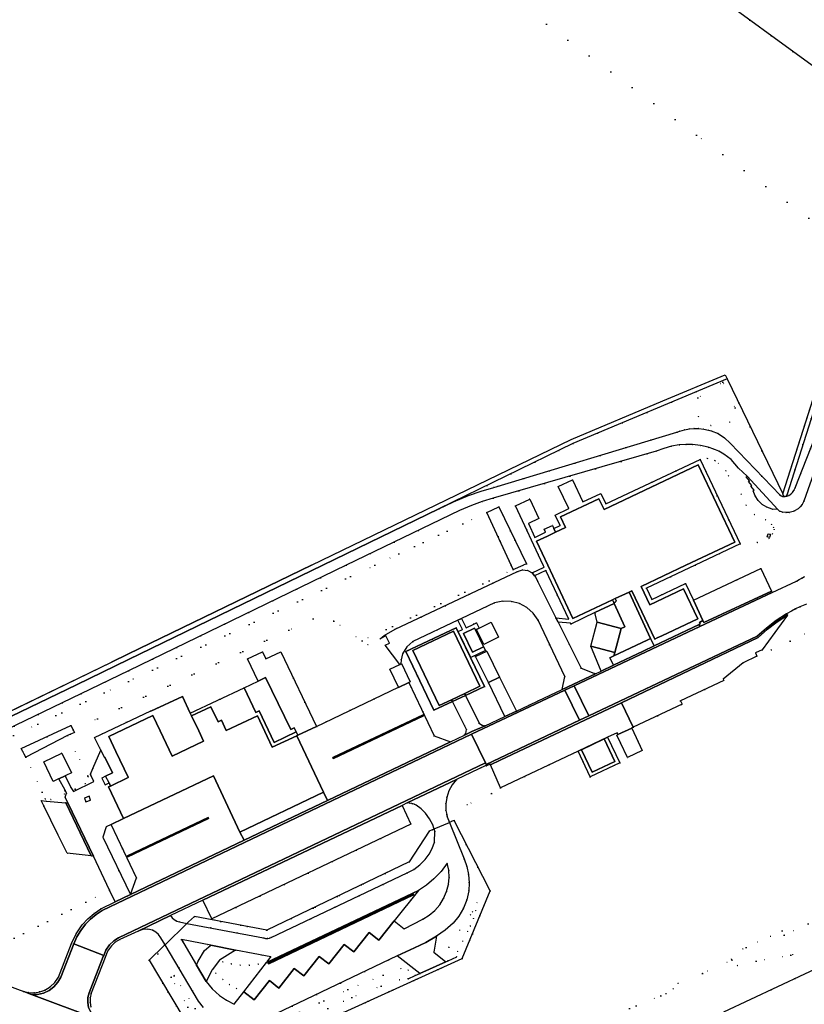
# Model space of a CAD drawing. Header units: metres. Extents: x 174791 to 179073, y 406431 to 409043.
# Tile 202 of 256: x 176474 to 176663, y 408394 to 408632. Entities that reach past the tile are written whole.
import ezdxf

# ---------------------------------------------------------------- set-up
doc = ezdxf.new("R2010")
doc.units = ezdxf.units.M
doc.linetypes.add('DOT', pattern=[6.35, 0, -6.35])
for name, color, linetype in [('overigbouwwerk_open_loods', 254, 'Continuous'), ('panden', 254, 'Continuous'), ('scheiding_doorgang', 254, 'Continuous'), ('scheiding_faunaraster', 254, 'Continuous'), ('scheiding_hek', 254, 'Continuous'), ('scheiding_muur', 254, 'Continuous'), ('scheiding_schutting', 254, 'Continuous'), ('terreindeelbegroeid', 254, 'DOT'), ('terreindeelonbegroeid', 254, 'DOT'), ('waterdeel', 254, 'Continuous'), ('wegdeel_molgoot', 254, 'Continuous'), ('wegdeel_opstelplaats', 254, 'Continuous'), ('wegdeel_parkeervlak', 254, 'Continuous'), ('wegdeel_rijbaan', 254, 'Continuous'), ('wegdeel_voetpad', 254, 'Continuous')]:
    doc.layers.add(name, color=color, linetype=linetype)

msp = doc.modelspace()

# ---------------------------------------------------------------- linework, layer by layer
at = {"layer": 'overigbouwwerk_open_loods'}
msp.add_polyline3d([(176565.838, 408476.161, 0), (176565.887, 408476.184, 0), (176566.008, 408476.241, 0), (176568.107, 408471.82, 0), (176567.754, 408471.651, 0), (176565.264, 408470.465, 0), (176565.239, 408470.519, 0), (176563.164, 408474.886, 0), (176565.564, 408476.03, 0)], close=True, dxfattribs=at)
at = {"layer": 'panden'}
for points in [[(176601.257, 408507.052, 0), (176603.238, 408507.986, 0), (176605.599, 408509.1, 0), (176604.387, 408511.669, 0), (176613.721, 408516.071, 0), (176614.933, 408513.502, 0), (176637.699, 408524.262, 0), (176646.537, 408505.592, 0), (176634.708, 408500, 0), (176623.88, 408494.882, 0), (176626.003, 408490.413, 0), (176634.154, 408494.286, 0), (176637.579, 408487.078, 0), (176628.87, 408482.939, 0), (176627.779, 408482.421, 0), (176627.194, 408482.143, 0), (176621.664, 408493.834, 0), (176620.984, 408493.513, 0), (176617.635, 408491.929, 0), (176616.952, 408491.606, 0), (176607.418, 408487.099, 0), (176601.333, 408500, 0), (176598.598, 408505.798, 0)], [(176583.87, 408484.346, 0), (176585.85, 408480.305, 0), (176583.156, 408478.985, 0), (176580.96, 408483.466, 0), (176583.654, 408484.786, 0)], [(176578.582, 408484.079, 0), (176584.952, 408470.753, 0), (176581.266, 408469.004, 0), (176578.091, 408467.498, 0), (176575.087, 408466.072, 0), (176568.755, 408479.417, 0)], [(176586.997, 408471.635, 0), (176583.917, 408477.921, 0), (176586.633, 408479.252, 0), (176589.713, 408472.966, 0)], [(176526.94, 408435.48, 0), (176520.54, 408449.089, 0), (176498.853, 408438.76, 0), (176495.229, 408446.424, 0), (176495.662, 408446.629, 0), (176499.964, 408448.661, 0), (176499.925, 408448.743, 0), (176496.987, 408454.964, 0), (176495.244, 408458.575, 0), (176505.94, 408463.667, 0), (176507.68, 408460.013, 0), (176510.575, 408453.882, 0), (176518.171, 408457.469, 0), (176516.993, 408459.964, 0), (176515.281, 408463.579, 0), (176515.293, 408463.585, 0), (176519.962, 408465.784, 0), (176521.675, 408462.174, 0), (176522.493, 408462.53, 0), (176523.658, 408460.026, 0), (176531.186, 408463.584, 0), (176534.778, 408455.99, 0), (176540.682, 408458.798, 0), (176547.18, 408445.116, 0)], [(176621.634, 408460.649, 0), (176623.195, 408457.34, 0), (176624.19, 408455.231, 0), (176620.575, 408453.525, 0), (176618.892, 408457.086, 0), (176618.016, 408458.943, 0), (176618.291, 408459.072, 0)], [(176614.999, 408458.035, 0), (176617.571, 408452.6, 0), (176612.071, 408449.997, 0), (176609.493, 408455.383, 0)], [(176484.724, 408449.099, 0), (176483.207, 408448.396, 0), (176483.1, 408448.347, 0), (176481.851, 408447.768, 0), (176479.548, 408452.5, 0), (176483.901, 408454.619, 0), (176486.244, 408449.804, 0), (176484.883, 408449.173, 0)]]:
    msp.add_polyline3d(points, close=True, dxfattribs=at)
at = {"layer": 'scheiding_doorgang'}
for p, q in [((176578.322, 408467.034), (176581.495, 408468.538)), ((176573.893, 408436.265), (176577.563, 408437.854)), ((176577.563, 408437.854), (176578.145, 408438.105)), ((176573.381, 408436.043), (176573.893, 408436.265)), ((176514.16, 408413.443), (176508.855, 408408.294)), ((176514.522, 408413.794), (176514.16, 408413.443)), ((176508.855, 408408.294), (176508.63, 408408.076))]:
    msp.add_line(p, q, dxfattribs=at)
at = {"layer": 'scheiding_faunaraster'}
for p, q in [((176592.51, 408500), (176586.621, 408512.772)), ((176592.986, 408498.968), (176592.51, 408500)), ((176592.986, 408498.968), (176595.405, 408500))]:
    msp.add_line(p, q, dxfattribs=at)
msp.add_polyline3d([(176586.621, 408512.772, 0), (176589.552, 408514.09, 0), (176596.234, 408500.354, 0), (176595.405, 408500, 0)], dxfattribs=at)
at = {"layer": 'scheiding_hek'}
for p, q in [((176544.24, 408500), (176500, 408478.569)), ((176500, 408478.569), (176495.954, 408476.609)), ((176404.701, 408432.402), (176495.954, 408476.609))]:
    msp.add_line(p, q, dxfattribs=at)
for points in [[(176644.673, 408545.057, 0), (176658.13, 408517.227, 0), (176700.203, 408649.078, 0)], [(176629.124, 408539.709, 0), (176644.194, 408546.049, 0), (176644.673, 408545.057, 0)], [(176544.24, 408500, 0), (176606.968, 408530.388, 0), (176629.124, 408539.709, 0)], [(176581.495, 408468.538, 0), (176586.021, 408470.686, 0), (176579.248, 408484.892, 0), (176567.086, 408479.122, 0), (176573.804, 408464.961, 0), (176578.322, 408467.034, 0)], [(176534.413, 408383.955, 0), (176580.672, 408404.923, 0), (176587.392, 408421.273, 0), (176578.738, 408438.284, 0), (176578.145, 408438.105, 0)], [(176573.381, 408436.043, 0), (176572.701, 408435.75, 0), (176567.887, 408428.318, 0), (176533.493, 408411.809, 0), (176515.975, 408415.111, 0), (176514.522, 408413.794, 0)], [(176508.63, 408408.076, 0), (176504.999, 408404.539, 0), (176516.233, 408385.772, 0), (176525.909, 408384.785, 0)]]:
    msp.add_polyline3d(points, dxfattribs=at)
at = {"layer": 'scheiding_muur'}
msp.add_polyline3d([(176567.589, 408400.007, 0), (176569.339, 408400.803, 0), (176570.459, 408401.311, 0), (176576.708, 408404.152, 0), (176577.273, 408404.408, 0), (176579.378, 408405.365, 0)], dxfattribs=at)
at = {"layer": 'scheiding_schutting'}
msp.add_line((176515.293, 408463.585), (176514.969, 408464.275), dxfattribs=at)
msp.add_polyline3d([(176514.969, 408464.275, 0), (176513.08, 408468.292, 0), (176505.447, 408464.702, 0)], dxfattribs=at)
at = {"layer": 'terreindeelbegroeid'}
for points in [[(176710.182, 408679.43, 0), (176705.418, 408669.667, 0), (176698.114, 408649.991, 0), (176674.761, 408576.224, 0), (176637.313, 408603.929, 0), (176587.544, 408640.718, 0), (176586.725, 408641.323, 0), (176632.174, 408663.926, 0), (176731.02, 408712.771, 0), (176740.196, 408717.313, 0), (176732.752, 408709.794, 0), (176725.967, 408702.165, 0), (176719.999, 408694.372, 0), (176714.867, 408687.14, 0)], [(176658.13, 408517.227, 0), (176658.385, 408516.597, 0), (176658.057, 408516.651, 0), (176657.736, 408516.769, 0), (176657.5, 408516.9, 0), (176645.38, 408529.54, 0), (176644.031, 408530.816, 0), (176642.506, 408531.801, 0), (176640.806, 408532.494, 0), (176640.2, 408532.66, 0), (176639.043, 408532.889, 0), (176637.869, 408533.013, 0), (176636.716, 408533.029, 0), (176635.566, 408532.935, 0), (176634.417, 408532.733, 0), (176633.292, 408532.425, 0), (176632.54, 408532.16, 0), (176588.31, 408518.78, 0), (176585.239, 408517.887, 0), (176582.22, 408516.83, 0), (176578.562, 408515.323, 0), (176574.99, 408513.62, 0), (176607.421, 408529.385, 0), (176644.673, 408545.057, 0)], [(176646.597, 408538.01, 0), (176645.302, 408534.545, 0), (176640.737, 408533.747, 0), (176637.802, 408535.944, 0), (176637.639, 408540.446, 0), (176643.686, 408544.284, 0)], [(176646.597, 408538.01, 0), (176643.686, 408544.284, 0), (176637.639, 408540.446, 0), (176637.802, 408535.944, 0), (176640.737, 408533.747, 0), (176645.302, 408534.545, 0)], [(176647.834, 408505.136, 0), (176638.155, 408525.584, 0), (176639.897, 408525.845, 0), (176641.764, 408525.255, 0), (176642.56, 408524.624, 0), (176644.362, 408522.789, 0), (176645.017, 408521.61, 0), (176648.064, 408517.153, 0), (176649.298, 408514.538, 0), (176651.301, 408512.301, 0), (176653.982, 408510.942, 0), (176655.369, 408509.846, 0), (176655.86, 408509.158, 0), (176656.057, 408508.633, 0), (176655.663, 408507.585, 0), (176654.812, 408506.438, 0), (176651.995, 408505.488, 0)], [(176592.986, 408498.968, 0), (176592.51, 408500, 0), (176586.621, 408512.772, 0), (176589.552, 408514.09, 0), (176596.234, 408500.354, 0), (176595.405, 408500, 0)], [(176654.889, 408506.686, 0), (176655.125, 408507.39, 0), (176654.62, 408507.56, 0), (176654.377, 408506.836, 0)], [(176603.326, 408487.253, 0), (176598.955, 408495.97, 0), (176598.449, 408497.043, 0), (176598.174, 408497.422, 0), (176600.885, 408498.696, 0), (176606.399, 408486.963, 0)], [(176599.015, 408486.71, 0), (176605.471, 408473.077, 0), (176604.812, 408469.976, 0), (176599.017, 408467.232, 0), (176596.853, 408466.207, 0), (176593.804, 408464.763, 0), (176589.713, 408472.966, 0), (176586.633, 408479.252, 0), (176583.917, 408477.921, 0), (176586.997, 408471.635, 0), (176590.936, 408463.405, 0), (176586.193, 408461.159, 0), (176585.816, 408461.211, 0), (176585.456, 408461.336, 0), (176585.098, 408461.549, 0), (176584.794, 408461.834, 0), (176581.495, 408468.538, 0), (176586.021, 408470.686, 0), (176579.248, 408484.892, 0), (176567.086, 408479.122, 0), (176573.804, 408464.961, 0), (176578.322, 408467.034, 0), (176581.68, 408460.283, 0), (176581.584, 408459.348, 0), (176581.193, 408458.939, 0), (176577.837, 408457.334, 0), (176573.91, 408458.804, 0), (176567.754, 408471.651, 0), (176568.107, 408471.82, 0), (176566.008, 408476.241, 0), (176565.887, 408476.184, 0), (176565.838, 408476.161, 0), (176565.883, 408477.115, 0), (176566.26, 408478.604, 0), (176567.269, 408480.308, 0), (176568.768, 408481.602, 0), (176579.63, 408486.726, 0), (176580.739, 408484.463, 0), (176579.706, 408483.957, 0), (176582.716, 408477.678, 0), (176586.281, 408479.425, 0), (176585.85, 408480.305, 0), (176583.87, 408484.346, 0), (176584.103, 408484.46, 0), (176585.863, 408480.868, 0), (176589.455, 408482.628, 0), (176587.695, 408486.22, 0), (176584.732, 408484.768, 0), (176584.09, 408486.079, 0), (176583.443, 408485.762, 0), (176581.647, 408484.882, 0), (176580.535, 408487.153, 0), (176588.442, 408490.883, 0), (176590.456, 408491.318, 0), (176592.515, 408491.27, 0), (176594.507, 408490.743, 0), (176596.314, 408489.768, 0), (176597.845, 408488.398, 0)], [(176556.471, 408481.747, 0), (176557.866, 408480.785, 0), (176560.843, 408482.251, 0), (176562.249, 408482.943, 0), (176563.095, 408481.165, 0), (176562.056, 408480.654, 0), (176565.564, 408476.03, 0), (176563.164, 408474.886, 0), (176565.239, 408470.519, 0), (176545.463, 408461.06, 0), (176536.85, 408479.067, 0), (176533.217, 408477.361, 0), (176532.388, 408479.096, 0), (176528.795, 408477.344, 0), (176531.36, 408471.978, 0), (176527.948, 408470.388, 0), (176514.969, 408464.275, 0), (176513.08, 408468.292, 0), (176505.447, 408464.702, 0), (176505.399, 408464.805, 0), (176491.813, 408458.337, 0), (176493.03, 408455.925, 0), (176493.262, 408455.503, 0), (176493.375, 408455.299, 0), (176491.416, 408450.854, 0), (176490.822, 408449.506, 0), (176490.879, 408449.39, 0), (176490.176, 408449.125, 0), (176485.27, 408458.815, 0), (176485.996, 408459.151, 0), (176486.251, 408459.27, 0), (176486.977, 408459.606, 0), (176486.673, 408460.205, 0), (176544.639, 408487.046, 0), (176549.622, 408486.473, 0)], [(176613.251, 408486.221, 0), (176611.711, 408480.422, 0), (176614.21, 408474.426, 0), (176612.843, 408473.779, 0), (176609.419, 408475.103, 0), (176603.819, 408486.27, 0), (176606.868, 408485.965, 0), (176606.951, 408485.788, 0), (176612.746, 408488.552, 0)], [(176490.176, 408449.125, 0), (176490.317, 408448.845, 0), (176489.604, 408447.191, 0), (176487.215, 408445.878, 0), (176487.106, 408445.911, 0), (176486.094, 408446.256, 0), (176484.724, 408449.099, 0), (176484.883, 408449.173, 0), (176486.244, 408449.804, 0), (176483.901, 408454.619, 0), (176479.548, 408452.5, 0), (176481.851, 408447.768, 0), (176483.1, 408448.347, 0), (176483.207, 408448.396, 0), (176484.692, 408445.613, 0), (176484.67, 408445.448, 0), (176484.563, 408444.667, 0), (176481.281, 408443.352, 0), (176479.929, 408443.527, 0), (176479.166, 408445.17, 0), (176475.23, 408453.648, 0), (176485.27, 408458.815, 0)], [(176587.478, 408451.753, 0), (176589.931, 408446.203, 0), (176587.738, 408444.869, 0), (176576.926, 408439.74, 0), (176576.738, 408440.739, 0), (176576.709, 408442.326, 0), (176576.947, 408443.895, 0), (176577.478, 408445.478, 0), (176578.28, 408446.941, 0), (176579.327, 408448.241, 0), (176586.411, 408451.617, 0), (176586.522, 408451.507, 0), (176587.402, 408451.947, 0)], [(176486.094, 408446.256, 0), (176487.106, 408445.911, 0), (176487.215, 408445.878, 0), (176489.604, 408447.191, 0), (176490.317, 408448.845, 0), (176490.176, 408449.125, 0), (176490.879, 408449.39, 0), (176491.683, 408447.765, 0), (176486.71, 408445.353, 0)], [(176485.412, 408442.55, 0), (176484.887, 408442.595, 0), (176480.177, 408442.992, 0), (176479.929, 408443.527, 0), (176481.281, 408443.352, 0), (176484.563, 408444.667, 0), (176484.67, 408445.448, 0), (176484.692, 408445.613, 0), (176485.053, 408444.951, 0), (176484.766, 408443.971, 0)], [(176573.893, 408436.265, 0), (176573.381, 408436.043, 0), (176572.701, 408435.75, 0), (176567.887, 408428.318, 0), (176533.493, 408411.809, 0), (176515.975, 408415.111, 0), (176514.522, 408413.794, 0), (176514.16, 408413.443, 0), (176512.397, 408413.779, 0), (176511.704, 408413.99, 0), (176511.073, 408414.347, 0), (176510.573, 408414.789, 0), (176510.172, 408415.323, 0), (176517.986, 408419.032, 0), (176520.151, 408414.501, 0), (176568.237, 408437.434, 0), (176566.155, 408441.952, 0), (176567.386, 408442.558, 0), (176567.966, 408442.51, 0), (176568.537, 408442.396, 0), (176569.069, 408442.228, 0), (176569.581, 408442.003, 0), (176570.769, 408441.099, 0), (176571.822, 408440.039, 0), (176572.801, 408438.719, 0), (176573.569, 408437.266, 0), (176573.834, 408436.49, 0)], [(176500.486, 408420.416, 0), (176493.86, 408434.295, 0), (176494.665, 408436.765, 0), (176495.845, 408437.33, 0), (176501.98, 408424.446, 0)], [(176514.16, 408413.443, 0), (176514.522, 408413.794, 0), (176515.975, 408415.111, 0), (176533.493, 408411.809, 0), (176567.887, 408428.318, 0), (176572.701, 408435.75, 0), (176573.381, 408436.043, 0), (176573.893, 408436.265, 0), (176574.04, 408435.696, 0), (176573.968, 408433.034, 0), (176573.41, 408431.54, 0), (176572.653, 408430.137, 0), (176571.71, 408428.851, 0), (176570.43, 408427.556, 0), (176568.963, 408426.477, 0), (176567.345, 408425.64, 0), (176534.513, 408410.03, 0), (176534.098, 408409.88, 0), (176533.662, 408409.803, 0), (176533.153, 408409.809, 0), (176532.656, 408409.916, 0)], [(176564.243, 408414.064, 0), (176570.08, 408421.383, 0), (176572.037, 408422.678, 0), (176573.838, 408424.182, 0), (176575.562, 408425.994, 0), (176577.062, 408427.995, 0), (176577.407, 408426.287, 0), (176577.494, 408424.545, 0), (176577.32, 408422.811, 0), (176576.888, 408421.122, 0), (176576.182, 408419.464, 0), (176575.228, 408417.934, 0), (176574.049, 408416.571, 0), (176572.674, 408415.405, 0), (176571.136, 408414.467, 0), (176566.676, 408412.149, 0)], [(176582.667, 408415.47, 0), (176580.074, 408411.79, 0), (176577.402, 408407.667, 0), (176577.273, 408404.408, 0), (176579.378, 408405.365, 0), (176579.558, 408406.641, 0), (176580.784, 408409.124, 0), (176581.981, 408411.502, 0), (176582.664, 408412.799, 0), (176583.4, 408414.638, 0), (176583.943, 408416.53, 0), (176584.259, 408418.473, 0), (176583.164, 408416.265, 0)], [(176579.378, 408405.365, 0), (176577.273, 408404.408, 0), (176577.402, 408407.667, 0), (176580.074, 408411.79, 0), (176582.667, 408415.47, 0), (176583.164, 408416.265, 0), (176584.259, 408418.473, 0), (176583.943, 408416.53, 0), (176583.4, 408414.638, 0), (176582.664, 408412.799, 0), (176581.981, 408411.502, 0), (176580.784, 408409.124, 0), (176579.558, 408406.641, 0)], [(176658.451, 408410.566, 0), (176660.594, 408405.888, 0), (176660.04, 408405.787, 0), (176651.71, 408404.268, 0), (176647.198, 408403.263, 0), (176645.885, 408404.55, 0), (176645.816, 408404.617, 0), (176645.642, 408404.788, 0), (176648.507, 408407.25, 0), (176649.271, 408407.609, 0), (176657.96, 408411.637, 0)], [(176519.918, 408408.169, 0), (176518.376, 408406.913, 0), (176516.835, 408404.337, 0), (176516.465, 408403.352, 0), (176512.802, 408409.558, 0)], [(176533.518, 408404.125, 0), (176531.394, 408403.607, 0), (176529.223, 408403.351, 0), (176527.037, 408403.36, 0), (176524.868, 408403.634, 0), (176522.827, 408404.145, 0), (176521.945, 408404.479, 0), (176522.008, 408404.565, 0), (176525.917, 408406.999, 0), (176534.462, 408405.331, 0)], [(176533.518, 408404.125, 0), (176533.411, 408403.989, 0), (176527.876, 408396.869, 0), (176526.102, 408397.694, 0), (176524.418, 408398.689, 0), (176522.838, 408399.844, 0), (176521.139, 408401.389, 0), (176520.34, 408402.304, 0), (176521.945, 408404.479, 0), (176522.827, 408404.145, 0), (176524.868, 408403.634, 0), (176527.037, 408403.36, 0), (176529.223, 408403.351, 0), (176531.394, 408403.607, 0)], [(176527.876, 408396.869, 0), (176525.558, 408393.933, 0), (176523.714, 408394.871, 0), (176522.006, 408396.038, 0), (176520.284, 408397.597, 0), (176518.805, 408399.388, 0), (176518.789, 408399.415, 0), (176520.244, 408402.174, 0), (176520.34, 408402.304, 0), (176521.139, 408401.389, 0), (176522.838, 408399.844, 0), (176524.418, 408398.689, 0), (176526.102, 408397.694, 0)]]:
    msp.add_polyline3d(points, close=True, dxfattribs=at)
for points in [[(176698.46, 408632.318, 0), (176670.626, 408544.221, 0), (176669.557, 408540.251, 0), (176661.14, 408518.71, 0), (176660.825, 408518.029, 0), (176660.485, 408517.571, 0), (176660.067, 408517.191, 0), (176659.572, 408516.887, 0), (176659.15, 408516.71, 0), (176659.069, 408516.691, 0), (176659.083, 408516.923, 0), (176671.338, 408555.331, 0), (176672.515, 408559.019, 0), (176686.921, 408604.163, 0), (176689.953, 408613.666, 0), (176701.136, 408648.712, 0)], [(176639.751, 408639.389, 0), (176666.085, 408620.155, 0)], [(176443.366, 408447.145, 0), (176488.535, 408468.905, 0), (176500, 408474.466, 0), (176552.61, 408500, 0), (176580.006, 408513.24, 0), (176582.92, 408514.46, 0), (176585.498, 408515.387, 0), (176588.12, 408516.18, 0), (176627.54, 408527.54, 0), (176629.386, 408528.255, 0), (176631.234, 408528.766, 0), (176633.125, 408529.081, 0), (176634.705, 408529.189, 0), (176636.288, 408529.156, 0), (176638.23, 408528.931, 0), (176640.14, 408528.51, 0), (176641.463, 408528.084, 0), (176642.696, 408527.546, 0), (176643.867, 408526.882, 0), (176645.625, 408525.525, 0), (176646.584, 408524.543, 0), (176647.44, 408523.47, 0), (176649.534, 408521.562, 0), (176649.256, 408521.352, 0), (176650.093, 408520.418, 0), (176649.873, 408520.229, 0), (176650.664, 408519.308, 0), (176650.397, 408519.081, 0), (176651.188, 408518.181, 0), (176650.968, 408518.003, 0), (176651.438, 408516.746, 0), (176652.174, 408515.625, 0), (176653.14, 408514.695, 0), (176654.288, 408514.001, 0), (176655.562, 408513.579, 0), (176656.897, 408513.45, 0), (176657.313, 408513.069, 0), (176658.075, 408512.82, 0), (176658.85, 408512.715, 0), (176659.637, 408512.752, 0), (176660.64, 408513, 0), (176661.003, 408513.145, 0), (176661.81, 408513.611, 0), (176662.351, 408514.091, 0), (176662.8, 408514.667, 0), (176663.23, 408515.52, 0), (176666.07, 408523.46, 0)], [(176663.357, 408497.287, 0), (176662.741, 408496.886, 0), (176662.107, 408496.515, 0), (176661.457, 408496.173, 0), (176655.546, 408493.385, 0), (176655.375, 408493.747, 0), (176652.815, 408499.173, 0), (176636.527, 408491.567, 0), (176634.634, 408495.621, 0), (176626.477, 408491.745, 0), (176625.197, 408494.439, 0), (176636.965, 408500, 0), (176647.834, 408505.136, 0), (176651.995, 408505.488, 0), (176654.812, 408506.438, 0), (176655.663, 408507.585, 0), (176656.057, 408508.633, 0), (176655.86, 408509.158, 0), (176655.369, 408509.846, 0), (176653.982, 408510.942, 0), (176651.301, 408512.301, 0), (176649.298, 408514.538, 0), (176648.064, 408517.153, 0), (176645.017, 408521.61, 0), (176644.362, 408522.789, 0), (176642.56, 408524.624, 0), (176641.764, 408525.255, 0), (176639.897, 408525.845, 0), (176638.155, 408525.584, 0), (176615.356, 408514.809, 0), (176614.162, 408517.34, 0), (176609.848, 408515.305, 0), (176607.314, 408520.678, 0), (176603.886, 408519.061, 0), (176606.419, 408513.688, 0), (176603.109, 408512.127, 0), (176604.304, 408509.595, 0), (176602.811, 408508.891, 0), (176602.47, 408509.614, 0), (176600.489, 408508.68, 0), (176600.831, 408507.956, 0), (176598.254, 408506.741, 0), (176596.676, 408510.088, 0), (176599.199, 408511.278, 0), (176596.977, 408515.99, 0), (176593.52, 408514.366, 0), (176600.272, 408500, 0), (176600.502, 408499.511, 0), (176597.601, 408498.148, 0), (176596.553, 408498.753, 0), (176595.255, 408498.887, 0), (176594.015, 408498.479, 0), (176564.505, 408484.561, 0), (176561.81, 408482.994, 0), (176560.843, 408482.251, 0), (176557.866, 408480.785, 0), (176556.471, 408481.747, 0), (176592.986, 408498.968, 0), (176595.405, 408500, 0), (176596.234, 408500.354, 0), (176589.552, 408514.09, 0), (176586.621, 408512.772, 0), (176559.54, 408500, 0), (176500, 408471.92, 0), (176472.262, 408458.839, 0)], [(176472.262, 408458.839, 0), (176500, 408471.92, 0), (176559.54, 408500, 0), (176586.621, 408512.772, 0), (176592.51, 408500, 0), (176592.986, 408498.968, 0), (176556.471, 408481.747, 0), (176549.622, 408486.473, 0), (176544.639, 408487.046, 0), (176486.673, 408460.205, 0), (176486.14, 408461.257, 0), (176474.091, 408455.673, 0), (176474.485, 408454.972, 0), (176474.838, 408454.346, 0), (176475.23, 408453.648, 0), (176479.166, 408445.17, 0), (176479.929, 408443.527, 0), (176480.177, 408442.992, 0), (176478.911, 408443.099, 0), (176479.543, 408441.821, 0), (176482.955, 408434.918, 0), (176485.192, 408430.391, 0), (176491.002, 408429.761, 0), (176491.551, 408429.701, 0), (176495.463, 408421.472, 0), (176463.135, 408405.212, 0)], [(176669.281, 408486.108, 0), (176659.886, 408481.683, 0), (176655.356, 408479.514, 0), (176651.897, 408478.06, 0), (176651.552, 408478.847, 0), (176653.135, 408479.576, 0), (176659.302, 408487.914, 0), (176659.059, 408488.27, 0), (176660.204, 408488.896, 0), (176661.236, 408489.44, 0), (176662.289, 408489.943, 0), (176663.075, 408490.28, 0), (176663.873, 408490.585, 0)], [(176534.413, 408383.955, 0), (176580.672, 408404.923, 0), (176587.392, 408421.273, 0), (176578.738, 408438.284, 0), (176578.145, 408438.105, 0), (176577.563, 408437.854, 0), (176577.032, 408439.179, 0), (176576.926, 408439.74, 0), (176587.738, 408444.869, 0), (176589.931, 408446.203, 0), (176608.661, 408455.068, 0), (176609.825, 408452.609, 0), (176611.589, 408448.882, 0), (176618.728, 408452.26, 0), (176615.8, 408458.446, 0), (176618.096, 408459.533, 0), (176618.291, 408459.072, 0), (176618.016, 408458.943, 0), (176618.892, 408457.086, 0), (176620.575, 408453.525, 0), (176624.19, 408455.231, 0), (176623.195, 408457.34, 0), (176621.634, 408460.649, 0), (176621.986, 408460.876, 0), (176633.799, 408466.383, 0), (176633.422, 408467.204, 0), (176643.924, 408472.159, 0), (176643.737, 408472.477, 0), (176648.573, 408476.385, 0), (176651.897, 408478.06, 0), (176655.356, 408479.514, 0), (176659.886, 408481.683, 0), (176669.281, 408486.108, 0)], [(176533.799, 408390.671, 0), (176564.969, 408405.566, 0), (176570.459, 408401.311, 0), (176576.708, 408404.152, 0), (176573.787, 408406.454, 0), (176574.428, 408410.356, 0), (176576.577, 408411.831, 0), (176578.496, 408413.471, 0), (176579.877, 408415.182, 0), (176580.977, 408417.087, 0), (176581.769, 408419.139, 0), (176582.233, 408421.29, 0), (176582.361, 408423.263, 0), (176582.213, 408425.235, 0), (176581.791, 408427.167, 0), (176581.105, 408429.022, 0), (176577.563, 408437.854, 0), (176578.145, 408438.105, 0), (176578.738, 408438.284, 0), (176587.392, 408421.273, 0), (176580.672, 408404.923, 0), (176534.413, 408383.955, 0)], [(176689.849, 408425.593, 0), (176658.451, 408410.566, 0), (176657.96, 408411.637, 0), (176649.271, 408407.609, 0), (176648.507, 408407.25, 0), (176645.642, 408404.788, 0), (176645.816, 408404.617, 0), (176638.76, 408401.354, 0), (176632.811, 408398.958, 0), (176631.648, 408397.61, 0), (176629.922, 408396.447, 0), (176628.653, 408395.938, 0), (176615.106, 408390.478, 0)], [(176615.106, 408390.478, 0), (176628.653, 408395.938, 0), (176629.922, 408396.447, 0), (176631.648, 408397.61, 0), (176632.811, 408398.958, 0), (176638.76, 408401.354, 0), (176645.816, 408404.617, 0), (176645.885, 408404.55, 0), (176647.198, 408403.263, 0), (176651.71, 408404.268, 0), (176660.04, 408405.787, 0), (176660.594, 408405.888, 0), (176658.451, 408410.566, 0), (176689.849, 408425.593, 0)], [(176463.135, 408405.212, 0), (176495.463, 408421.472, 0), (176496.806, 408418.649, 0), (176493.372, 408416.989, 0), (176491.713, 408415.857, 0), (176490.198, 408414.541, 0), (176488.846, 408413.057, 0), (176487.375, 408410.934, 0), (176486.237, 408408.616, 0), (176483.132, 408400.463, 0), (176482.264, 408399.183, 0), (176481.141, 408398.12, 0), (176479.816, 408397.323, 0), (176478.584, 408396.885, 0), (176477.293, 408396.678, 0), (176475.985, 408396.709, 0), (176474.706, 408396.978, 0), (176465.117, 408400.492, 0)], [(176696.113, 408416.522, 0), (176643.896, 408392.025, 0)], [(176490.949, 408393.198, 0), (176490.749, 408394.31, 0), (176490.779, 408395.439, 0), (176491.039, 408396.538, 0), (176494.403, 408405.224, 0), (176494.984, 408406.701, 0), (176495.899, 408407.998, 0), (176496.843, 408408.86, 0), (176497.934, 408409.524, 0), (176502.36, 408411.591, 0), (176503.483, 408412, 0), (176504.677, 408412.064, 0), (176505.837, 408411.778, 0), (176506.639, 408411.337, 0), (176507.322, 408410.727, 0), (176507.85, 408409.979, 0), (176508.855, 408408.294, 0), (176508.63, 408408.076, 0), (176504.999, 408404.539, 0), (176516.233, 408385.772, 0)], [(176516.233, 408385.772, 0), (176504.999, 408404.539, 0), (176508.63, 408408.076, 0), (176508.855, 408408.294, 0), (176516.988, 408394.647, 0), (176518.17, 408393.14, 0)], [(176516.138, 408392.884, 0), (176511.105, 408400.771, 0), (176507.091, 408406.101, 0), (176510.34, 408400.407, 0), (176514.377, 408393.169, 0)], [(176514.377, 408393.169, 0), (176510.34, 408400.407, 0), (176507.091, 408406.101, 0), (176511.105, 408400.771, 0), (176516.138, 408392.884, 0)], [(176534.35, 408386.555, 0), (176554.027, 408395.562, 0), (176561.055, 408398.285, 0), (176565.526, 408399.791, 0), (176567.589, 408400.007, 0), (176569.339, 408400.803, 0), (176567.594, 408402.113, 0), (176565.83, 408402.498, 0), (176561.538, 408400.901, 0), (176553.059, 408397.473, 0), (176534.384, 408388.75, 0)], [(176534.384, 408388.75, 0), (176553.059, 408397.473, 0), (176561.538, 408400.901, 0), (176565.83, 408402.498, 0), (176567.594, 408402.113, 0), (176569.339, 408400.803, 0), (176567.589, 408400.007, 0), (176565.526, 408399.791, 0), (176561.055, 408398.285, 0), (176554.027, 408395.562, 0), (176534.35, 408386.555, 0)]]:
    msp.add_polyline3d(points, dxfattribs=at)
at = {"layer": 'terreindeelonbegroeid'}
for points in [[(176617.277, 408490.904, 0), (176616.952, 408491.606, 0), (176617.635, 408491.929, 0), (176617.853, 408491.507, 0), (176617.879, 408491.292, 0), (176617.739, 408491.127, 0)], [(176495.339, 408447.371, 0), (176494.383, 408446.901, 0), (176493.598, 408448.556, 0), (176494.512, 408449.026, 0)], [(176489.762, 408442.833, 0), (176489.411, 408443.735, 0), (176490.492, 408444.154, 0), (176490.848, 408443.21, 0)]]:
    msp.add_polyline3d(points, close=True, dxfattribs=at)
at = {"layer": 'waterdeel'}
msp.add_polyline3d([(176666.085, 408620.155, 0), (176639.751, 408639.389, 0)], dxfattribs=at)
msp.add_polyline3d([(176486.673, 408460.205, 0), (176486.977, 408459.606, 0), (176486.251, 408459.27, 0), (176485.996, 408459.151, 0), (176485.27, 408458.815, 0), (176475.23, 408453.648, 0), (176474.838, 408454.346, 0), (176474.485, 408454.972, 0), (176474.091, 408455.673, 0), (176486.14, 408461.257, 0)], close=True, dxfattribs=at)
at = {"layer": 'wegdeel_molgoot'}
for points in [[(176655.546, 408493.385, 0), (176638.128, 408485.171, 0), (176637.939, 408485.662, 0), (176638.157, 408485.799, 0), (176637.97, 408486.142, 0), (176638.844, 408486.606, 0), (176639.066, 408486.131, 0), (176655.375, 408493.747, 0)], [(176638.128, 408485.171, 0), (176607.719, 408470.854, 0), (176605.447, 408469.784, 0), (176582.927, 408459.181, 0), (176533.478, 408435.584, 0), (176493.695, 408416.585, 0), (176492.233, 408415.61, 0), (176490.883, 408414.484, 0), (176489.661, 408413.221, 0), (176488.527, 408411.755, 0), (176487.564, 408410.172, 0), (176486.786, 408408.489, 0), (176483.671, 408400.465, 0), (176482.973, 408399.198, 0), (176482.029, 408398.103, 0), (176480.878, 408397.226, 0), (176479.528, 408396.592, 0), (176478.074, 408396.26, 0), (176476.583, 408396.245, 0), (176474.706, 408396.978, 0), (176475.985, 408396.709, 0), (176477.293, 408396.678, 0), (176478.584, 408396.885, 0), (176479.816, 408397.323, 0), (176481.141, 408398.12, 0), (176482.264, 408399.183, 0), (176483.132, 408400.463, 0), (176486.237, 408408.616, 0), (176487.375, 408410.934, 0), (176488.846, 408413.057, 0), (176490.198, 408414.541, 0), (176491.713, 408415.857, 0), (176493.372, 408416.989, 0), (176496.806, 408418.649, 0), (176500.486, 408420.416, 0), (176527.97, 408433.534, 0), (176548.093, 408443.108, 0), (176577.837, 408457.334, 0), (176581.193, 408458.939, 0), (176582.966, 408459.787, 0), (176586.193, 408461.159, 0), (176590.936, 408463.405, 0), (176593.804, 408464.763, 0), (176596.853, 408466.207, 0), (176599.017, 408467.232, 0), (176604.812, 408469.976, 0), (176612.843, 408473.779, 0), (176614.21, 408474.426, 0), (176617.192, 408475.839, 0), (176624.415, 408479.261, 0), (176627.029, 408480.5, 0), (176637.939, 408485.662, 0)], [(176485.412, 408442.55, 0), (176491.551, 408429.701, 0), (176491.002, 408429.761, 0), (176484.887, 408442.595, 0)]]:
    msp.add_polyline3d(points, close=True, dxfattribs=at)
msp.add_polyline3d([(176490.394, 408393.118, 0), (176490.176, 408394.306, 0), (176490.22, 408395.514, 0), (176490.522, 408396.683, 0), (176493.944, 408405.445, 0), (176494.039, 408405.685, 0), (176494.543, 408406.954, 0), (176495.472, 408408.285, 0), (176496.474, 408409.216, 0), (176497.636, 408409.935, 0), (176586.307, 408452.21, 0), (176586.484, 408451.867, 0), (176589.696, 408453.397, 0), (176609.004, 408462.541, 0), (176611.259, 408463.609, 0), (176651.924, 408482.857, 0), (176654.183, 408484.814, 0), (176656.565, 408486.621, 0), (176659.059, 408488.27, 0), (176659.302, 408487.914, 0), (176656.81, 408486.297, 0), (176654.438, 408484.51, 0), (176652.195, 408482.563, 0), (176619.194, 408466.781, 0), (176589.861, 408452.921, 0), (176587.478, 408451.753, 0), (176587.402, 408451.947, 0), (176586.522, 408451.507, 0), (176586.411, 408451.617, 0), (176579.327, 408448.241, 0), (176567.386, 408442.558, 0), (176566.155, 408441.952, 0), (176517.986, 408419.032, 0), (176510.172, 408415.323, 0), (176502.36, 408411.591, 0), (176497.934, 408409.524, 0), (176496.843, 408408.86, 0), (176495.899, 408407.998, 0), (176494.984, 408406.701, 0), (176494.403, 408405.224, 0), (176491.039, 408396.538, 0), (176490.779, 408395.439, 0), (176490.749, 408394.31, 0), (176490.949, 408393.198, 0)], dxfattribs=at)
at = {"layer": 'wegdeel_opstelplaats'}
for points in [[(176654.889, 408506.686, 0), (176654.377, 408506.836, 0), (176654.62, 408507.56, 0), (176655.125, 408507.39, 0)], [(176619.05, 408484.681, 0), (176613.251, 408486.221, 0), (176612.746, 408488.552, 0), (176617.349, 408490.748, 0), (176619.963, 408485.108, 0)], [(176584.103, 408484.46, 0), (176584.732, 408484.768, 0), (176587.695, 408486.22, 0), (176589.455, 408482.628, 0), (176585.863, 408480.868, 0)], [(176619.05, 408484.681, 0), (176617.51, 408478.882, 0), (176611.711, 408480.422, 0), (176613.251, 408486.221, 0)], [(176617.51, 408478.882, 0), (176617.307, 408478.117, 0), (176616.356, 408477.653, 0), (176617.192, 408475.839, 0), (176614.21, 408474.426, 0), (176611.711, 408480.422, 0)], [(176564.243, 408414.064, 0), (176560.494, 408409.395, 0), (176558.201, 408411.226, 0), (176554.477, 408406.541, 0), (176552.179, 408408.342, 0), (176548.451, 408403.669, 0), (176546.13, 408405.429, 0), (176542.398, 408400.749, 0), (176540.082, 408402.528, 0), (176536.391, 408397.817, 0), (176534.088, 408399.636, 0), (176530.383, 408394.945, 0), (176527.876, 408396.869, 0), (176533.411, 408403.989, 0), (176570.08, 408421.383, 0)], [(176533.815, 408403.919, 0), (176533.918, 408403.696, 0), (176568.927, 408420.332, 0), (176568.804, 408420.567, 0)], [(176533.815, 408403.919, 0), (176568.804, 408420.567, 0), (176568.927, 408420.332, 0), (176533.918, 408403.696, 0)]]:
    msp.add_polyline3d(points, close=True, dxfattribs=at)
at = {"layer": 'wegdeel_parkeervlak'}
for points in [[(176655.375, 408493.747, 0), (176639.066, 408486.131, 0), (176638.844, 408486.606, 0), (176636.527, 408491.567, 0), (176652.815, 408499.173, 0)], [(176621.986, 408460.876, 0), (176621.634, 408460.649, 0), (176618.291, 408459.072, 0), (176618.096, 408459.533, 0), (176615.8, 408458.446, 0), (176608.661, 408455.068, 0), (176589.931, 408446.203, 0), (176587.478, 408451.753, 0), (176589.861, 408452.921, 0), (176619.194, 408466.781, 0)], [(176480.177, 408442.992, 0), (176484.887, 408442.595, 0), (176491.002, 408429.761, 0), (176485.192, 408430.391, 0), (176482.955, 408434.918, 0), (176479.543, 408441.821, 0), (176478.911, 408443.099, 0)], [(176517.986, 408419.032, 0), (176566.155, 408441.952, 0), (176568.237, 408437.434, 0), (176520.151, 408414.501, 0)]]:
    msp.add_polyline3d(points, close=True, dxfattribs=at)
at = {"layer": 'wegdeel_rijbaan'}
for points in [[(176442.29, 408449.37, 0), (176487.46, 408471.13, 0), (176500, 408477.213, 0), (176546.955, 408500, 0), (176574.99, 408513.62, 0), (176578.562, 408515.323, 0), (176582.22, 408516.83, 0), (176585.239, 408517.887, 0), (176588.31, 408518.78, 0), (176632.54, 408532.16, 0), (176633.292, 408532.425, 0), (176634.417, 408532.733, 0), (176635.566, 408532.935, 0), (176636.716, 408533.029, 0), (176637.869, 408533.013, 0), (176639.043, 408532.889, 0), (176640.2, 408532.66, 0), (176640.806, 408532.494, 0), (176642.506, 408531.801, 0), (176644.031, 408530.816, 0), (176645.38, 408529.54, 0), (176657.5, 408516.9, 0), (176657.736, 408516.769, 0), (176658.057, 408516.651, 0), (176658.385, 408516.597, 0), (176658.72, 408516.607, 0), (176659.069, 408516.691, 0), (176659.15, 408516.71, 0), (176659.572, 408516.887, 0), (176660.067, 408517.191, 0), (176660.485, 408517.571, 0), (176660.825, 408518.029, 0), (176661.14, 408518.71, 0), (176669.557, 408540.251, 0)], [(176666.07, 408523.46, 0), (176663.23, 408515.52, 0), (176662.8, 408514.667, 0), (176662.351, 408514.091, 0), (176661.81, 408513.611, 0), (176661.003, 408513.145, 0), (176660.64, 408513, 0), (176659.637, 408512.752, 0), (176658.85, 408512.715, 0), (176658.075, 408512.82, 0), (176657.313, 408513.069, 0), (176656.897, 408513.45, 0), (176649.534, 408521.562, 0), (176647.44, 408523.47, 0), (176646.584, 408524.543, 0), (176645.625, 408525.525, 0), (176643.867, 408526.882, 0), (176642.696, 408527.546, 0), (176641.463, 408528.084, 0), (176640.14, 408528.51, 0), (176638.23, 408528.931, 0), (176636.288, 408529.156, 0), (176634.705, 408529.189, 0), (176633.125, 408529.081, 0), (176631.234, 408528.766, 0), (176629.386, 408528.255, 0), (176627.54, 408527.54, 0), (176588.12, 408516.18, 0), (176585.498, 408515.387, 0), (176582.92, 408514.46, 0), (176580.006, 408513.24, 0), (176552.61, 408500, 0), (176500, 408474.466, 0), (176488.535, 408468.905, 0), (176443.366, 408447.145, 0)], [(176663.873, 408490.585, 0), (176663.075, 408490.28, 0), (176662.289, 408489.943, 0), (176661.236, 408489.44, 0), (176660.204, 408488.896, 0), (176659.059, 408488.27, 0), (176656.565, 408486.621, 0), (176654.183, 408484.814, 0), (176651.924, 408482.857, 0), (176611.259, 408463.609, 0), (176607.719, 408470.854, 0), (176638.128, 408485.171, 0), (176655.546, 408493.385, 0), (176661.457, 408496.173, 0), (176662.107, 408496.515, 0), (176662.741, 408496.886, 0), (176663.357, 408497.287, 0)], [(176518.17, 408393.14, 0), (176516.988, 408394.647, 0), (176508.855, 408408.294, 0), (176507.85, 408409.979, 0), (176507.322, 408410.727, 0), (176506.639, 408411.337, 0), (176505.837, 408411.778, 0), (176504.677, 408412.064, 0), (176503.483, 408412, 0), (176502.36, 408411.591, 0), (176510.172, 408415.323, 0), (176510.573, 408414.789, 0), (176511.073, 408414.347, 0), (176511.704, 408413.99, 0), (176512.397, 408413.779, 0), (176514.16, 408413.443, 0), (176532.656, 408409.916, 0), (176533.153, 408409.809, 0), (176533.662, 408409.803, 0), (176534.098, 408409.88, 0), (176534.513, 408410.03, 0), (176567.345, 408425.64, 0), (176568.963, 408426.477, 0), (176570.43, 408427.556, 0), (176571.71, 408428.851, 0), (176572.653, 408430.137, 0), (176573.41, 408431.54, 0), (176573.968, 408433.034, 0), (176574.04, 408435.696, 0), (176573.893, 408436.265, 0), (176573.834, 408436.49, 0), (176573.569, 408437.266, 0), (176572.801, 408438.719, 0), (176571.822, 408440.039, 0), (176570.769, 408441.099, 0), (176569.581, 408442.003, 0), (176569.069, 408442.228, 0), (176568.537, 408442.396, 0), (176567.966, 408442.51, 0), (176567.386, 408442.558, 0), (176579.327, 408448.241, 0), (176578.28, 408446.941, 0), (176577.478, 408445.478, 0), (176576.947, 408443.895, 0), (176576.709, 408442.326, 0), (176576.738, 408440.739, 0), (176576.926, 408439.74, 0), (176577.032, 408439.179, 0), (176577.563, 408437.854, 0), (176581.105, 408429.022, 0), (176581.791, 408427.167, 0), (176582.213, 408425.235, 0), (176582.361, 408423.263, 0), (176582.233, 408421.29, 0), (176581.769, 408419.139, 0), (176580.977, 408417.087, 0), (176579.877, 408415.182, 0), (176578.496, 408413.471, 0), (176576.577, 408411.831, 0), (176574.428, 408410.356, 0), (176571.901, 408408.815, 0), (176569.131, 408407.546, 0), (176564.969, 408405.566, 0), (176533.799, 408390.671, 0)], [(176643.896, 408392.025, 0), (176696.113, 408416.522, 0), (176700.898, 408419.547, 0), (176722.845, 408429.752, 0), (176728.503, 408430.597, 0), (176732.359, 408431.366, 0), (176735.426, 408431.868, 0), (176738.52, 408432.17, 0), (176741.785, 408432.278, 0), (176745.051, 408432.175, 0), (176748.817, 408431.829, 0), (176752.557, 408431.274, 0), (176756.068, 408430.551, 0), (176759.532, 408429.633, 0), (176762.94, 408428.524, 0), (176766.281, 408427.227, 0), (176785.162, 408420.471, 0), (176796.251, 408416.504, 0)], [(176465.117, 408400.492, 0), (176474.706, 408396.978, 0), (176476.583, 408396.245, 0), (176492.279, 408390.334, 0)]]:
    msp.add_polyline3d(points, dxfattribs=at)
for points in [[(176656.897, 408513.45, 0), (176655.562, 408513.579, 0), (176654.288, 408514.001, 0), (176653.14, 408514.695, 0), (176652.174, 408515.625, 0), (176651.438, 408516.746, 0), (176650.968, 408518.003, 0), (176651.188, 408518.181, 0), (176650.397, 408519.081, 0), (176650.664, 408519.308, 0), (176649.873, 408520.229, 0), (176650.093, 408520.418, 0), (176649.256, 408521.352, 0), (176649.534, 408521.562, 0)], [(176597.601, 408498.148, 0), (176597.684, 408498.1, 0), (176598.174, 408497.422, 0), (176598.449, 408497.043, 0), (176598.955, 408495.97, 0), (176603.326, 408487.253, 0), (176603.819, 408486.27, 0), (176609.419, 408475.103, 0), (176612.843, 408473.779, 0), (176604.812, 408469.976, 0), (176605.471, 408473.077, 0), (176599.015, 408486.71, 0), (176597.845, 408488.398, 0), (176596.314, 408489.768, 0), (176594.507, 408490.743, 0), (176592.515, 408491.27, 0), (176590.456, 408491.318, 0), (176588.442, 408490.883, 0), (176580.535, 408487.153, 0), (176579.63, 408486.726, 0), (176568.768, 408481.602, 0), (176567.269, 408480.308, 0), (176566.26, 408478.604, 0), (176565.883, 408477.115, 0), (176565.838, 408476.161, 0), (176565.564, 408476.03, 0), (176562.056, 408480.654, 0), (176563.095, 408481.165, 0), (176562.249, 408482.943, 0), (176560.843, 408482.251, 0), (176561.81, 408482.994, 0), (176564.505, 408484.561, 0), (176594.015, 408498.479, 0), (176595.255, 408498.887, 0), (176596.553, 408498.753, 0)], [(176626.191, 408482.318, 0), (176625.364, 408481.927, 0), (176617.307, 408478.117, 0), (176617.51, 408478.882, 0), (176619.05, 408484.681, 0), (176619.963, 408485.108, 0), (176617.349, 408490.748, 0), (176617.277, 408490.904, 0), (176617.739, 408491.127, 0), (176617.879, 408491.292, 0), (176617.853, 408491.507, 0), (176617.635, 408491.929, 0), (176620.984, 408493.513, 0)], [(176651.897, 408478.06, 0), (176648.573, 408476.385, 0), (176643.737, 408472.477, 0), (176643.924, 408472.159, 0), (176633.422, 408467.204, 0), (176633.799, 408466.383, 0), (176621.986, 408460.876, 0), (176619.194, 408466.781, 0), (176652.195, 408482.563, 0), (176654.438, 408484.51, 0), (176656.81, 408486.297, 0), (176659.302, 408487.914, 0), (176653.135, 408479.576, 0), (176651.552, 408478.847, 0)], [(176627.029, 408480.5, 0), (176624.415, 408479.261, 0), (176617.192, 408475.839, 0), (176616.356, 408477.653, 0), (176617.307, 408478.117, 0), (176625.364, 408481.927, 0), (176626.191, 408482.318, 0)], [(176545.463, 408461.06, 0), (176540.948, 408458.929, 0), (176540.566, 408459.739, 0), (176540.081, 408460.702, 0), (176539.234, 408460.273, 0), (176533.132, 408472.888, 0), (176531.36, 408471.978, 0), (176528.795, 408477.344, 0), (176532.388, 408479.096, 0), (176533.217, 408477.361, 0), (176536.85, 408479.067, 0)], [(176540.566, 408459.739, 0), (176535.22, 408457.172, 0), (176531.617, 408464.803, 0), (176530.775, 408464.394, 0), (176527.948, 408470.388, 0), (176531.36, 408471.978, 0), (176533.132, 408472.888, 0), (176539.234, 408460.273, 0), (176540.081, 408460.702, 0)], [(176593.804, 408464.763, 0), (176590.936, 408463.405, 0), (176586.997, 408471.635, 0), (176589.713, 408472.966, 0)], [(176540.566, 408459.739, 0), (176540.948, 408458.929, 0), (176540.682, 408458.798, 0), (176534.778, 408455.99, 0), (176531.186, 408463.584, 0), (176523.658, 408460.026, 0), (176522.493, 408462.53, 0), (176521.675, 408462.174, 0), (176519.962, 408465.784, 0), (176515.293, 408463.585, 0), (176514.969, 408464.275, 0), (176527.948, 408470.388, 0), (176530.775, 408464.394, 0), (176531.617, 408464.803, 0), (176535.22, 408457.172, 0)], [(176577.837, 408457.334, 0), (176548.093, 408443.108, 0), (176547.18, 408445.116, 0), (176540.682, 408458.798, 0), (176540.948, 408458.929, 0), (176545.463, 408461.06, 0), (176565.239, 408470.519, 0), (176565.264, 408470.465, 0), (176567.754, 408471.651, 0), (176573.91, 408458.804, 0)], [(176611.259, 408463.609, 0), (176609.004, 408462.541, 0), (176605.447, 408469.784, 0), (176607.719, 408470.854, 0)], [(176514.969, 408464.275, 0), (176515.293, 408463.585, 0), (176515.281, 408463.579, 0), (176516.993, 408459.964, 0), (176518.171, 408457.469, 0), (176510.575, 408453.882, 0), (176507.68, 408460.013, 0), (176505.94, 408463.667, 0), (176495.244, 408458.575, 0), (176496.987, 408454.964, 0), (176499.925, 408448.743, 0), (176499.964, 408448.661, 0), (176495.662, 408446.629, 0), (176495.339, 408447.371, 0), (176494.512, 408449.026, 0), (176496.142, 408449.809, 0), (176494.329, 408453.621, 0), (176494.23, 408453.57, 0), (176493.375, 408455.299, 0), (176493.262, 408455.503, 0), (176493.03, 408455.925, 0), (176491.813, 408458.337, 0), (176505.399, 408464.805, 0), (176505.447, 408464.702, 0), (176513.08, 408468.292, 0)], [(176581.495, 408468.538, 0), (176578.322, 408467.034, 0), (176578.091, 408467.498, 0), (176581.266, 408469.004, 0)], [(176586.193, 408461.159, 0), (176582.966, 408459.787, 0), (176581.193, 408458.939, 0), (176581.584, 408459.348, 0), (176581.68, 408460.283, 0), (176578.322, 408467.034, 0), (176581.495, 408468.538, 0), (176584.794, 408461.834, 0), (176585.098, 408461.549, 0), (176585.456, 408461.336, 0), (176585.816, 408461.211, 0)], [(176609.004, 408462.541, 0), (176589.696, 408453.397, 0), (176586.484, 408451.867, 0), (176586.307, 408452.21, 0), (176582.927, 408459.181, 0), (176605.447, 408469.784, 0)], [(176549.53, 408453.257, 0), (176571.296, 408463.642, 0), (176571.198, 408463.878, 0), (176549.427, 408453.503, 0)], [(176549.53, 408453.257, 0), (176549.427, 408453.503, 0), (176571.198, 408463.878, 0), (176571.296, 408463.642, 0)], [(176586.307, 408452.21, 0), (176497.636, 408409.935, 0), (176496.474, 408409.216, 0), (176495.472, 408408.285, 0), (176494.543, 408406.954, 0), (176494.039, 408405.685, 0), (176486.786, 408408.489, 0), (176487.564, 408410.172, 0), (176488.527, 408411.755, 0), (176489.661, 408413.221, 0), (176490.883, 408414.484, 0), (176492.233, 408415.61, 0), (176493.695, 408416.585, 0), (176533.478, 408435.584, 0), (176582.927, 408459.181, 0)], [(176494.512, 408449.026, 0), (176493.598, 408448.556, 0), (176494.383, 408446.901, 0), (176495.339, 408447.371, 0), (176495.662, 408446.629, 0), (176495.229, 408446.424, 0), (176498.853, 408438.76, 0), (176495.845, 408437.33, 0), (176494.665, 408436.765, 0), (176493.86, 408434.295, 0), (176500.486, 408420.416, 0), (176496.806, 408418.649, 0), (176495.463, 408421.472, 0), (176491.551, 408429.701, 0), (176485.412, 408442.55, 0), (176484.766, 408443.971, 0), (176485.053, 408444.951, 0), (176484.692, 408445.613, 0), (176483.207, 408448.396, 0), (176484.724, 408449.099, 0), (176486.094, 408446.256, 0), (176486.71, 408445.353, 0), (176491.683, 408447.765, 0), (176490.879, 408449.39, 0), (176490.822, 408449.506, 0), (176491.416, 408450.854, 0), (176493.375, 408455.299, 0), (176494.23, 408453.57, 0), (176494.329, 408453.621, 0), (176496.142, 408449.809, 0)], [(176526.94, 408435.48, 0), (176527.97, 408433.534, 0), (176500.486, 408420.416, 0), (176501.98, 408424.446, 0), (176495.845, 408437.33, 0), (176498.853, 408438.76, 0), (176520.54, 408449.089, 0)], [(176489.762, 408442.833, 0), (176490.848, 408443.21, 0), (176490.492, 408444.154, 0), (176489.411, 408443.735, 0)], [(176499.864, 408429.558, 0), (176519.389, 408438.824, 0), (176519.278, 408439.059, 0), (176499.753, 408429.792, 0)], [(176499.864, 408429.558, 0), (176499.753, 408429.792, 0), (176519.278, 408439.059, 0), (176519.389, 408438.824, 0)], [(176570.08, 408421.383, 0), (176533.411, 408403.989, 0), (176533.518, 408404.125, 0), (176534.462, 408405.331, 0), (176525.917, 408406.999, 0), (176519.918, 408408.169, 0), (176512.802, 408409.558, 0), (176516.465, 408403.352, 0), (176518.789, 408399.415, 0), (176518.805, 408399.388, 0), (176520.284, 408397.597, 0), (176522.006, 408396.038, 0), (176523.714, 408394.871, 0), (176525.558, 408393.933, 0), (176527.876, 408396.869, 0), (176530.383, 408394.945, 0), (176534.088, 408399.636, 0), (176536.391, 408397.817, 0), (176540.082, 408402.528, 0), (176542.398, 408400.749, 0), (176546.13, 408405.429, 0), (176548.451, 408403.669, 0), (176552.179, 408408.342, 0), (176554.477, 408406.541, 0), (176558.201, 408411.226, 0), (176560.494, 408409.395, 0), (176564.243, 408414.064, 0), (176566.676, 408412.149, 0), (176571.136, 408414.467, 0), (176572.674, 408415.405, 0), (176574.049, 408416.571, 0), (176575.228, 408417.934, 0), (176576.182, 408419.464, 0), (176576.888, 408421.122, 0), (176577.32, 408422.811, 0), (176577.494, 408424.545, 0), (176577.407, 408426.287, 0), (176577.062, 408427.995, 0), (176575.562, 408425.994, 0), (176573.838, 408424.182, 0), (176572.037, 408422.678, 0)], [(176494.039, 408405.685, 0), (176493.944, 408405.445, 0), (176490.522, 408396.683, 0), (176490.22, 408395.514, 0), (176490.176, 408394.306, 0), (176490.394, 408393.118, 0), (176490.827, 408392.067, 0), (176491.464, 408391.127, 0), (176492.279, 408390.334, 0), (176476.583, 408396.245, 0), (176478.074, 408396.26, 0), (176479.528, 408396.592, 0), (176480.878, 408397.226, 0), (176482.029, 408398.103, 0), (176482.973, 408399.198, 0), (176483.671, 408400.465, 0), (176486.786, 408408.489, 0)], [(176576.708, 408404.152, 0), (176570.459, 408401.311, 0), (176564.969, 408405.566, 0), (176569.131, 408407.546, 0), (176571.901, 408408.815, 0), (176574.428, 408410.356, 0), (176573.787, 408406.454, 0)], [(176525.917, 408406.999, 0), (176522.008, 408404.565, 0), (176521.945, 408404.479, 0), (176520.34, 408402.304, 0), (176520.244, 408402.174, 0), (176518.789, 408399.415, 0), (176516.465, 408403.352, 0), (176516.835, 408404.337, 0), (176518.376, 408406.913, 0), (176519.918, 408408.169, 0)]]:
    msp.add_polyline3d(points, close=True, dxfattribs=at)
at = {"layer": 'wegdeel_voetpad'}
msp.add_polyline3d([(176701.136, 408648.712, 0), (176689.953, 408613.666, 0), (176686.921, 408604.163, 0), (176672.515, 408559.019, 0), (176671.338, 408555.331, 0), (176659.083, 408516.923, 0), (176659.069, 408516.691, 0), (176658.72, 408516.607, 0), (176658.385, 408516.597, 0), (176658.13, 408517.227, 0), (176674.382, 408568.158, 0), (176676.537, 408574.911, 0), (176700.203, 408649.078, 0)], dxfattribs=at)
for points in [[(176644.673, 408545.057, 0), (176607.421, 408529.385, 0), (176574.99, 408513.62, 0), (176546.955, 408500, 0), (176500, 408477.213, 0), (176487.46, 408471.13, 0), (176442.29, 408449.37, 0), (176400.53, 408429.071, 0), (176399.843, 408428.861, 0), (176399.362, 408429.857, 0), (176400, 408430.162, 0), (176404.063, 408432.097, 0), (176404.701, 408432.402, 0), (176495.954, 408476.609, 0), (176500, 408478.569, 0), (176544.24, 408500, 0), (176606.968, 408530.388, 0), (176629.124, 408539.709, 0), (176644.194, 408546.049, 0)], [(176647.834, 408505.136, 0), (176636.965, 408500, 0), (176625.197, 408494.439, 0), (176626.477, 408491.745, 0), (176634.634, 408495.621, 0), (176636.527, 408491.567, 0), (176638.844, 408486.606, 0), (176637.97, 408486.142, 0), (176638.157, 408485.799, 0), (176637.939, 408485.662, 0), (176627.029, 408480.5, 0), (176626.191, 408482.318, 0), (176620.984, 408493.513, 0), (176621.664, 408493.834, 0), (176627.194, 408482.143, 0), (176627.779, 408482.421, 0), (176628.87, 408482.939, 0), (176637.579, 408487.078, 0), (176634.154, 408494.286, 0), (176626.003, 408490.413, 0), (176623.88, 408494.882, 0), (176634.708, 408500, 0), (176646.537, 408505.592, 0), (176637.699, 408524.262, 0), (176614.933, 408513.502, 0), (176613.721, 408516.071, 0), (176604.387, 408511.669, 0), (176605.599, 408509.1, 0), (176603.238, 408507.986, 0), (176602.811, 408508.891, 0), (176604.304, 408509.595, 0), (176603.109, 408512.127, 0), (176606.419, 408513.688, 0), (176603.886, 408519.061, 0), (176607.314, 408520.678, 0), (176609.848, 408515.305, 0), (176614.162, 408517.34, 0), (176615.356, 408514.809, 0), (176638.155, 408525.584, 0)], [(176602.811, 408508.891, 0), (176603.238, 408507.986, 0), (176601.257, 408507.052, 0), (176598.598, 408505.798, 0), (176601.333, 408500, 0), (176607.418, 408487.099, 0), (176616.952, 408491.606, 0), (176617.277, 408490.904, 0), (176617.349, 408490.748, 0), (176612.746, 408488.552, 0), (176606.951, 408485.788, 0), (176606.868, 408485.965, 0), (176603.819, 408486.27, 0), (176603.326, 408487.253, 0), (176606.399, 408486.963, 0), (176600.885, 408498.696, 0), (176598.174, 408497.422, 0), (176597.684, 408498.1, 0), (176597.601, 408498.148, 0), (176600.502, 408499.511, 0), (176600.272, 408500, 0), (176593.52, 408514.366, 0), (176596.977, 408515.99, 0), (176599.199, 408511.278, 0), (176596.676, 408510.088, 0), (176598.254, 408506.741, 0), (176600.831, 408507.956, 0), (176600.489, 408508.68, 0), (176602.47, 408509.614, 0)], [(176584.732, 408484.768, 0), (176584.103, 408484.46, 0), (176583.87, 408484.346, 0), (176583.654, 408484.786, 0), (176580.96, 408483.466, 0), (176583.156, 408478.985, 0), (176585.85, 408480.305, 0), (176586.281, 408479.425, 0), (176582.716, 408477.678, 0), (176579.706, 408483.957, 0), (176580.739, 408484.463, 0), (176579.63, 408486.726, 0), (176580.535, 408487.153, 0), (176581.647, 408484.882, 0), (176583.443, 408485.762, 0), (176584.09, 408486.079, 0)], [(176581.495, 408468.538, 0), (176581.266, 408469.004, 0), (176584.952, 408470.753, 0), (176578.582, 408484.079, 0), (176568.755, 408479.417, 0), (176575.087, 408466.072, 0), (176578.091, 408467.498, 0), (176578.322, 408467.034, 0), (176573.804, 408464.961, 0), (176567.086, 408479.122, 0), (176579.248, 408484.892, 0), (176586.021, 408470.686, 0)], [(176608.661, 408455.068, 0), (176615.8, 408458.446, 0), (176618.728, 408452.26, 0), (176611.589, 408448.882, 0), (176609.825, 408452.609, 0)], [(176614.999, 408458.035, 0), (176609.493, 408455.383, 0), (176612.071, 408449.997, 0), (176617.571, 408452.6, 0)], [(176548.093, 408443.108, 0), (176527.97, 408433.534, 0), (176526.94, 408435.48, 0), (176547.18, 408445.116, 0)]]:
    msp.add_polyline3d(points, close=True, dxfattribs=at)

doc.saveas('drawing.dxf')
